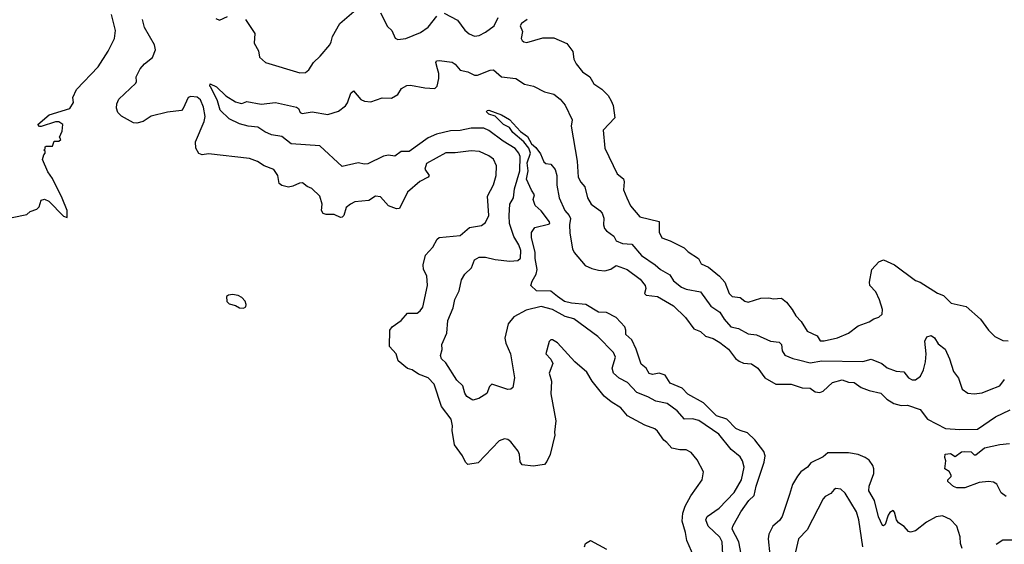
# Model space of a CAD drawing. Extents: x 1966327 to 2147849, y 395140 to 552178.
# Tile 138 of 256: x 2015779 to 2021964, y 473770 to 477063. Entities that reach past the tile are written whole.
import ezdxf

# ---------------------------------------------------------------- set-up
doc = ezdxf.new("R2010")
doc.units = 0

msp = doc.modelspace()

# ---------------------------------------------------------------- linework, layer by layer
at = {"layer": '0CON20XD'}
for points in [[(2015732.5, 475822.5), (2015825, 475840), (2015845, 475860), (2015887, 475873), (2015901.7, 475888.3), (2015915, 475930), (2015935, 475937.5), (2015962.5, 475925), (2016055, 475830), (2016078.3, 475821.7), (2016076.7, 475865), (2016045, 475942.5), (2015986.1, 476066.1), (2015955, 476107.5), (2015922.5, 476185), (2015930, 476215), (2015940, 476225), (2015938.3, 476238.3), (2015930, 476245), (2015938.3, 476251.7), (2015940, 476265), (2015945, 476270), (2015985, 476270), (2015995, 476300), (2016025, 476300), (2016038.3, 476311.7), (2016030, 476325), (2016047, 476363), (2016050, 476405), (2016025, 476422.5), (2016005, 476422.5), (2015915, 476392.5), (2015903, 476393), (2015892.5, 476405), (2015965, 476466.2), (2016095, 476506.7), (2016117.3, 476542.7), (2016112, 476575), (2016136.7, 476625), (2016271.7, 476768.3), (2016334.2, 476865.8), (2016375.7, 476944.3), (2016380, 476995), (2016356.2, 477095)], [(2017011.7, 477071.7), (2017035, 477060.8), (2017085, 477083.8)], [(2017197.5, 477065), (2017255.6, 476975.6), (2017252, 476915), (2017278.8, 476868.8), (2017285, 476827.5), (2017323.3, 476795), (2017539.7, 476729.7), (2017575, 476732.5), (2017595, 476748), (2017624.4, 476795), (2017666.3, 476833.7), (2017726.9, 476905), (2017736.3, 476923.7), (2017745, 476958.8), (2017790.6, 477039.4), (2017893.1, 477126.9)], [(2018046.1, 477106.1), (2018090.3, 477020.3), (2018115.7, 476995.7), (2018138.3, 476948.3), (2018155, 476940), (2018204.1, 476945.9), (2018297.7, 476982.3), (2018345, 477017.1), (2018399.5, 477085)], [(2018445, 477103.8), (2018530, 477060), (2018575, 476998), (2018603.3, 476975), (2018635, 476960), (2018664.5, 476964.5), (2018705.3, 476984.7), (2018758.6, 477025), (2018785, 477076.7)], [(2016387, 476507), (2016388.9, 476535), (2016401.1, 476565), (2016508.8, 476665), (2016513.8, 476675), (2016511.2, 476705), (2016535.7, 476754.3), (2016563.8, 476786.2), (2016614.3, 476825), (2016631.8, 476875), (2016626, 476905), (2016564.1, 477015), (2016549.7, 477065)], [(2018966.1, 477063.9), (2018930.7, 477039.3), (2018922.5, 477025), (2018938.3, 476988.3), (2018930, 476945), (2018935, 476933.1), (2018945, 476924.4), (2018965, 476920.8), (2019065, 476948.8), (2019135, 476950), (2019215, 476913.8), (2019254.2, 476864.2), (2019259.2, 476815), (2019275, 476786.7), (2019315, 476736.2), (2019360, 476705), (2019385, 476660.8), (2019435, 476626.2), (2019475, 476586.7), (2019494, 476555), (2019506, 476525), (2019517.5, 476447.5), (2019445, 476370), (2019455, 476257.5), (2019531.5, 476095), (2019571.4, 476065), (2019576.9, 476045), (2019571.5, 475995), (2019592.2, 475945), (2019616.7, 475895), (2019674, 475825), (2019795.6, 475795.6), (2019795, 475730), (2019812, 475695), (2019865, 475675.8), (2019952.3, 475632.3), (2019977, 475607), (2020042, 475565), (2020060.6, 475530.6), (2020105, 475508.9), (2020175, 475453.3), (2020208.2, 475415), (2020235.5, 475345), (2020255, 475325.5), (2020305, 475320), (2020335, 475297.5), (2020355, 475291.1), (2020435, 475315.4), (2020485, 475317.5), (2020515, 475311.4), (2020565, 475315.6), (2020595, 475290), (2020630.5, 475245), (2020655, 475204.5), (2020688.8, 475168.8), (2020725, 475107.8), (2020788.5, 475078.5), (2020808, 475048), (2020832.1, 475047.9), (2020915, 475066.4), (2020985, 475095.5), (2021045, 475142.5), (2021115, 475166.2), (2021144.2, 475185.8), (2021175, 475196.2), (2021196.1, 475213.9), (2021199.2, 475245), (2021180, 475305), (2021156, 475355), (2021120, 475395), (2021116, 475415), (2021132.5, 475495), (2021175, 475544), (2021205, 475556.7), (2021275, 475524), (2021405, 475426.7), (2021435.4, 475415.4), (2021545, 475345.7), (2021582.5, 475332.5), (2021630, 475285), (2021725, 475263.8), (2021814.4, 475184.4), (2021864.4, 475114.4), (2021903.8, 475075), (2021955, 475049.2), (2021988.1, 475048.1)], [(2020200, 473625), (2020192, 473785), (2020176.9, 473815), (2020102.7, 473885), (2020088.8, 473925), (2020096.9, 473945), (2020173.6, 473996.4), (2020267.1, 474095), (2020313.9, 474175), (2020329.1, 474255), (2020319.2, 474295), (2020305, 474319.4), (2020247.3, 474365), (2020171.4, 474461.4), (2020045, 474548.2), (2020005, 474558.2), (2019955, 474556.7), (2019908.2, 474608.2), (2019846.9, 474655), (2019775, 474669.6), (2019725, 474696.8), (2019655, 474723.5), (2019596.6, 474785), (2019543.7, 474813.7), (2019508.5, 474845), (2019500.9, 474875), (2019521.8, 474945), (2019509.7, 474975), (2019410, 475075), (2019260, 475185), (2019205, 475200.4), (2019125, 475244.2), (2019055, 475262.4), (2018959.6, 475240.4), (2018882.1, 475197.9), (2018847.7, 475155), (2018826.7, 475065), (2018831.9, 475031.9), (2018861.4, 474965), (2018887.8, 474815), (2018875.7, 474754.3), (2018865, 474744), (2018845, 474742), (2018743.9, 474776.1), (2018729.3, 474760.7), (2018713, 474717), (2018663.3, 474685), (2018625, 474676), (2018587.6, 474697.6), (2018575, 474720), (2018563.1, 474765), (2018525, 474801.4), (2018455, 474910), (2018429.2, 474935), (2018421.9, 474955), (2018433.9, 474993.9), (2018430.8, 475025), (2018462.2, 475095), (2018467.5, 475175), (2018502.7, 475255), (2018512.3, 475307.7), (2018539.3, 475360.7), (2018555, 475430), (2018576, 475465), (2018617.5, 475505), (2018636, 475555), (2018665, 475573.1), (2018705, 475572.2), (2018765, 475558.2), (2018857.3, 475547.3), (2018907.9, 475552.1), (2018924, 475566), (2018926, 475615), (2018915, 475651.1), (2018882.5, 475702.5), (2018856.3, 475785), (2018853, 475835), (2018858.4, 475905), (2018881.6, 475945), (2018887.8, 476002.2), (2018920.2, 476115), (2018922, 476205), (2018915, 476225.4), (2018891.8, 476255), (2018815, 476300.9), (2018725, 476368.1), (2018695, 476381.7), (2018615, 476382), (2018545, 476367.4), (2018485, 476365.9), (2018398.2, 476345), (2018345, 476321.2), (2018225, 476236.7), (2018175, 476235.9), (2018135, 476206.2), (2018095, 476212), (2018065, 476206.2), (2017965, 476158.9), (2017945, 476156.7), (2017905, 476165.4), (2017805, 476141.8), (2017665, 476271.2), (2017485, 476283.2), (2017425, 476330), (2017360.5, 476340.5), (2017318.8, 476358.8), (2017275, 476389.6), (2017214.7, 476394.7), (2017159.1, 476409.1), (2017095, 476440.6), (2017038.6, 476495), (2017022.7, 476555), (2016979.7, 476639.7), (2016972.9, 476645), (2016975, 476660), (2017015, 476642), (2017075, 476584.4), (2017135, 476548), (2017165, 476538.8), (2017175, 476536.7), (2017205, 476548.8), (2017295, 476532.7), (2017385, 476542.9), (2017517.5, 476515), (2017530, 476505), (2017540.7, 476480.7), (2017553.6, 476473.6), (2017615.4, 476484.6), (2017715, 476469.1), (2017781.2, 476488.8), (2017825, 476522.5), (2017838, 476542), (2017858.8, 476601.2), (2017875, 476617.5), (2017923, 476563), (2017945, 476552.5), (2017985, 476548.6), (2018055, 476573.3), (2018115, 476570), (2018155, 476593.8), (2018177.8, 476632.2), (2018210.3, 476649.7), (2018235, 476652.5), (2018325, 476634.6), (2018387.8, 476632.2), (2018400.6, 476645), (2018412.3, 476695), (2018412.9, 476725), (2018404, 476754), (2018392.5, 476795), (2018397.5, 476805), (2018415, 476807.5), (2018495, 476796.9), (2018515, 476784.4), (2018545, 476746.2), (2018593.8, 476735), (2018635, 476714.5), (2018655, 476715.5), (2018735, 476747.5), (2018755, 476747.8), (2018805.4, 476705.4), (2018895, 476694.5), (2018949.6, 476659.6), (2019006.2, 476645), (2019075, 476610.6), (2019133.3, 476595), (2019175, 476564.3), (2019205, 476527.5), (2019250, 476435), (2019242.9, 476395), (2019280.4, 476175), (2019287.7, 476075), (2019302.9, 476042.9), (2019328.5, 476015), (2019346.7, 475945), (2019367.9, 475905), (2019424, 475865), (2019438, 475848), (2019447.6, 475817.6), (2019446.1, 475775), (2019453.2, 475753.2), (2019465, 475737.8), (2019510.6, 475705), (2019526, 475675), (2019565, 475659.5), (2019625, 475654.5), (2019685, 475582.3), (2019770.5, 475525), (2019804.7, 475494.7), (2019862.5, 475462.5), (2019885.6, 475425), (2019936.9, 475385), (2019965, 475371.6), (2020054.6, 475354.6), (2020120, 475265), (2020177, 475227), (2020203.3, 475183.3), (2020245, 475135.7), (2020295, 475124.6), (2020355, 475091.8), (2020406.7, 475085), (2020495.8, 475045.8), (2020549.8, 475039.8), (2020563.3, 475025), (2020568.5, 474985), (2020585, 474958.5), (2020636, 474936), (2020672, 474928), (2020745, 474909.6), (2020817.1, 474922.9), (2021075, 474916.9), (2021127.5, 474932.5), (2021195, 474906.2), (2021228.9, 474878.9), (2021285, 474857.3), (2021332.5, 474852.5), (2021361.2, 474815), (2021385, 474802.9), (2021405, 474803.3), (2021436.8, 474825), (2021457.2, 474865), (2021468.9, 474915), (2021472.4, 474965), (2021465.5, 475045), (2021477.6, 475072.4), (2021505, 475080), (2021525, 475066.9), (2021549.1, 475029.1), (2021593.3, 474995), (2021620, 474935), (2021644.6, 474854.6), (2021675, 474813.3), (2021698.8, 474745), (2021735, 474720), (2021774.3, 474714.3), (2021825, 474721.5), (2021869.8, 474740.2)], [(2020043, 473627), (2019969.2, 473795), (2019962, 473845), (2019940.5, 473915), (2019943.8, 473965), (2019959.6, 474010.4), (2019995, 474073.8), (2020066.2, 474175), (2020073.8, 474225), (2020035, 474300), (2019997, 474347), (2019965, 474363.8), (2019925, 474362.5), (2019875, 474374), (2019845, 474410), (2019824.2, 474425), (2019785, 474481.2), (2019768.8, 474495), (2019705, 474518.1), (2019597.8, 474577.8), (2019555, 474626.9), (2019494, 474665), (2019450.9, 474700.9), (2019374.6, 474794.6), (2019340.9, 474850.9), (2019265.5, 474915.5), (2019157.5, 475035), (2019125, 475054.2), (2019115, 475054), (2019105, 475043.3), (2019083.1, 474965), (2019115, 474933.1), (2019128.2, 474905), (2019104.5, 474845), (2019120, 474795), (2019115.7, 474715), (2019146.9, 474545), (2019139.2, 474475), (2019140, 474455), (2019110.6, 474335), (2019090.5, 474289.5), (2019075, 474271.9), (2019005, 474260.9), (2018935, 474268.5), (2018922.6, 474287.4), (2018919.2, 474335), (2018909.6, 474355), (2018865, 474412.9), (2018845, 474427.5), (2018825, 474432.9), (2018790.7, 474419.3), (2018658.3, 474281.7), (2018595, 474271.6), (2018579.3, 474285), (2018560.4, 474325), (2018511.1, 474395), (2018494.7, 474485), (2018498, 474515), (2018490, 474555), (2018429.6, 474635), (2018382.7, 474775), (2018345, 474814.5), (2018285, 474838.8), (2018245, 474865.6), (2018215, 474872.9), (2018157.5, 474922.5), (2018143.1, 474965), (2018102.1, 475012.1), (2018104.4, 475115), (2018119.2, 475135), (2018175, 475175.8), (2018215, 475221.4), (2018275, 475220.5), (2018295.7, 475235), (2018311.7, 475258.3), (2018340, 475395), (2018336.2, 475456.2), (2018316.5, 475495), (2018312.9, 475525), (2018329.1, 475585), (2018375.2, 475634.8), (2018401.8, 475685), (2018414.1, 475695.9), (2018545, 475709.6), (2018605, 475759.6), (2018679.5, 475770.5), (2018705, 475790), (2018725.7, 475835), (2018718, 475955), (2018755, 476026.7), (2018771.4, 476085), (2018773.3, 476146.7), (2018755, 476188), (2018725, 476209.2), (2018666.8, 476236.8), (2018615, 476240.8), (2018515, 476226.7), (2018455, 476228.2), (2018335, 476161.4), (2018324.6, 476124.6), (2018352, 476085), (2018344.3, 476075), (2018293.3, 476046.7), (2018215, 475980), (2018165, 475877.5), (2018145, 475875.6), (2018095, 475894.2), (2018045, 475952), (2018015, 475955.5), (2017972.5, 475927.5), (2017885, 475919.1), (2017857.5, 475905), (2017829.4, 475885), (2017814.2, 475835), (2017805, 475823.8), (2017795, 475822), (2017755, 475841.4), (2017705, 475840), (2017685, 475847.5), (2017674.3, 475865), (2017679.2, 475905), (2017665, 475956.2), (2017615, 476004), (2017585.9, 476015.9), (2017555, 476038.8), (2017536.7, 476036.7), (2017495, 476018), (2017467.3, 476012.7), (2017425, 476022.5), (2017410, 476035), (2017400.6, 476085), (2017375, 476122.9), (2017313.8, 476145), (2017273.1, 476173.1), (2017221.7, 476191.7), (2016965, 476222.1), (2016925, 476215.8), (2016905, 476224), (2016886.4, 476256.4), (2016882.6, 476297.4), (2016937.6, 476425), (2016943.9, 476455), (2016933.9, 476515), (2016915, 476559.4), (2016895, 476577.1), (2016855, 476581.9), (2016838, 476575), (2016805.6, 476505), (2016795, 476494), (2016707, 476483), (2016605, 476457.8), (2016555, 476424.4), (2016515, 476414.3), (2016495, 476416.2), (2016417.7, 476457.7), (2016395, 476480), (2016387, 476507)], [(2020316.2, 473675), (2020297.1, 473785), (2020254.6, 473865.4), (2020259.1, 473885), (2020308.2, 473975), (2020359.6, 474045), (2020393.2, 474076.8), (2020404.8, 474135), (2020455.9, 474285), (2020460.9, 474325), (2020452.9, 474352.9), (2020396.1, 474426.1), (2020350.5, 474470.5), (2020303.9, 474483.9), (2020278.2, 474498.2), (2020220.4, 474555), (2020155, 474577.3), (2020075, 474658.8), (2019975, 474712.7), (2019939.9, 474749.9), (2019865, 474782.7), (2019832.9, 474832.9), (2019795, 474843.6), (2019755, 474837.1), (2019733.3, 474843.3), (2019714.4, 474875), (2019682, 474902), (2019652.4, 474995), (2019625, 475052.9), (2019587.4, 475087.4), (2019587.5, 475115), (2019580.5, 475135), (2019525, 475194.6), (2019465, 475225.4), (2019415, 475228.5), (2019335, 475276.1), (2019245, 475283.3), (2019201.9, 475295), (2019156.4, 475326.4), (2019115, 475359), (2019025, 475361.5), (2018990, 475395), (2018997.4, 475422.6), (2019024.1, 475465.9), (2019029.6, 475495), (2019017.3, 475565), (2019017.7, 475605), (2018994.7, 475695), (2018995, 475727.5), (2019015, 475758.8), (2019100.8, 475779.2), (2019108.8, 475785), (2019107.5, 475795), (2019053.9, 475863.9), (2019017.5, 475897.5), (2019004.4, 475935), (2019013.8, 475965), (2018995, 475992.5), (2018963, 476063), (2018973.6, 476115), (2018966.6, 476165), (2018987.6, 476225), (2018977.3, 476257.3), (2018945.8, 476295.8), (2018877.5, 476355), (2018856.6, 476386.6), (2018818.8, 476405), (2018766.8, 476456.8), (2018725, 476471.1), (2018711.5, 476485), (2018715, 476493.8), (2018725, 476494.4), (2018806.4, 476466.4), (2018856.5, 476436.5), (2018925, 476362.3), (2018969.4, 476329.4), (2018993.6, 476283.6), (2019021.2, 476261.2), (2019051.3, 476221.3), (2019071.7, 476171.7), (2019085, 476161.4), (2019115, 476156.5), (2019143.4, 476123.4), (2019153.7, 476085), (2019152.5, 476025), (2019166.8, 475945), (2019203.6, 475865), (2019230.8, 475835), (2019239.6, 475815), (2019232.3, 475775), (2019233.8, 475723.8), (2019250.7, 475625), (2019261.4, 475601.4), (2019331.3, 475521.3), (2019372.2, 475502.2), (2019415, 475490.2), (2019455, 475487), (2019493.2, 475496.8), (2019525, 475520.4), (2019595.7, 475495.7), (2019675.6, 475435.6), (2019707.1, 475395), (2019711.3, 475375), (2019704.5, 475345), (2019714.7, 475334.7), (2019786.3, 475326.3), (2019886.9, 475266.9), (2019960.5, 475195), (2020013.3, 475123.3), (2020055.3, 475105.3), (2020086, 475076), (2020135, 475061.3), (2020176.8, 475036.8), (2020232.2, 474995), (2020275, 474935.6), (2020299.3, 474919.3), (2020326.5, 474906.5), (2020375, 474902.5), (2020416, 474876), (2020460.6, 474815), (2020529.4, 474775), (2020624.6, 474775.4), (2020695, 474753.1), (2020745, 474749.5), (2020775, 474728.1), (2020805, 474722.7), (2020825, 474731.1), (2020885.6, 474785), (2020945, 474802.9), (2020985, 474787.3), (2021020.8, 474785), (2021065, 474754.7), (2021114, 474735), (2021188.3, 474718.3), (2021225, 474681.8), (2021270, 474655), (2021315, 474641.5), (2021355, 474642.8), (2021435, 474616.9), (2021480.5, 474555), (2021595, 474498.2), (2021685, 474491.2), (2021795.9, 474494.1), (2021909.1, 474570.9), (2022000.9, 474615)], [(2017185, 475253.3), (2017199.3, 475260.7), (2017202.5, 475275), (2017196.1, 475296.1), (2017175, 475320), (2017151.7, 475331.7), (2017115, 475337.5), (2017090, 475335), (2017077.5, 475325), (2017080, 475295), (2017095, 475280), (2017135, 475270), (2017160, 475255), (2017185, 475253.3)], [(2021869.8, 474740.2), (2021935, 474764.6), (2021964.7, 474805.3)], [(2021975, 474071.2), (2021944.4, 474094.4), (2021917.4, 474147.4), (2021895, 474160.6), (2021865, 474165.6), (2021805, 474157.8), (2021715, 474125.7), (2021665, 474124.5), (2021645, 474132.5), (2021610, 474165), (2021610, 474175), (2021630, 474195), (2021630, 474205), (2021616.4, 474226.4), (2021590, 474245), (2021597.5, 474295), (2021590, 474315), (2021593, 474337), (2021625, 474340), (2021655, 474322.5), (2021695, 474351.2), (2021715, 474353.8), (2021755, 474350), (2021775, 474332.5), (2021785, 474331.2), (2021840, 474375), (2021935, 474397.5), (2021996.9, 474403.1)], [(2021699.1, 473745), (2021689.6, 473775), (2021687.4, 473817.4), (2021665, 473883.8), (2021626.5, 473926.5), (2021575, 473948.1), (2021535, 473941.9), (2021475, 473909.5), (2021405.9, 473854.1), (2021375, 473845.8), (2021361.2, 473851.2), (2021335, 473881.5), (2021299.1, 473905), (2021286.5, 473925), (2021275, 473972.5), (2021265, 473982.5), (2021245, 473970), (2021235, 473953.8), (2021215.5, 473894.5), (2021205, 473886.7), (2021199.3, 473889.3), (2021173.3, 473943.3), (2021147.7, 474045), (2021112.5, 474105), (2021115.4, 474135), (2021143.8, 474215), (2021144.6, 474245), (2021138.2, 474265), (2021115, 474298.5), (2021090, 474315), (2021045, 474334.7), (2020985, 474345.4), (2020855, 474344.4), (2020825, 474320), (2020747.5, 474282.5), (2020726.9, 474255), (2020684.8, 474225.2), (2020665, 474198.9), (2020633.3, 474145), (2020613.5, 474083.5), (2020569.2, 473945), (2020550.9, 473919.1), (2020510, 473885), (2020484.7, 473835), (2020481.5, 473805), (2020490.4, 473705)], [(2021074.7, 473754.7), (2021050.8, 473925), (2021034.5, 473975), (2020965, 474092), (2020937.2, 474117.2), (2020905, 474120), (2020894.6, 474115.4), (2020875, 474088.9), (2020839.1, 474070.9), (2020825, 474055.6), (2020725, 473862), (2020670, 473805), (2020653, 473723)], [(2022013.3, 473796.7), (2021955, 473795.5), (2021911.7, 473768.3)], [(2019326.7, 473755), (2019333.3, 473775), (2019365, 473793.3), (2019465, 473740)]]:
    msp.add_lwpolyline(points, dxfattribs=at)

doc.saveas('drawing.dxf')
